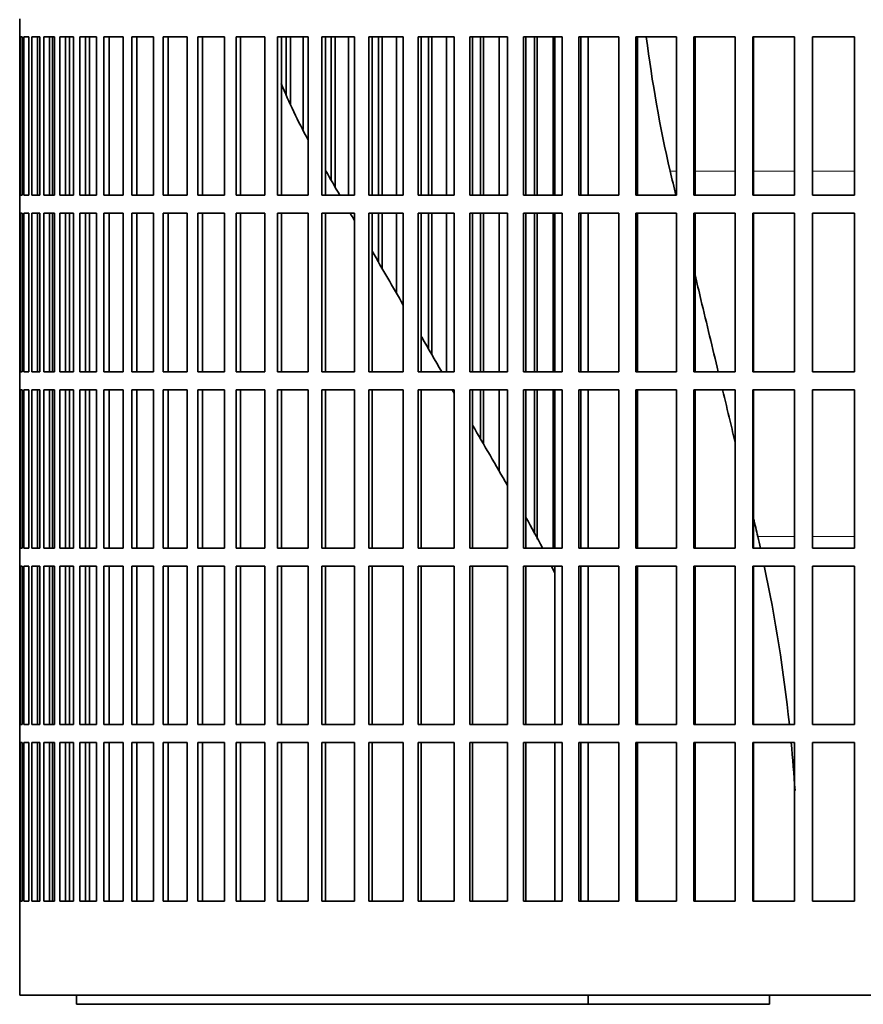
# Model space of a CAD drawing. Header units: millimetres. Extents: x 382 to 1256, y -1271 to 1550.
# Tile 14 of 22: x 879 to 1020, y 7 to 171. Entities that reach past the tile are written whole.
import ezdxf

# ---------------------------------------------------------------- set-up
doc = ezdxf.new("R2010")
doc.units = ezdxf.units.MM
doc.layers.add('VSI344-454_FILTR', color=7, linetype='Continuous')
doc.layers.add('VSI344-454_SUPPO', color=7, linetype='Continuous')

# ---------------------------------------------------------------- blocks, each defined once
blk = doc.blocks.new('SE3')
at = {"layer": 'VSI344-454_FILTR', "color": 7, "linetype": 'Continuous', "lineweight": 35}
for p, q in [((879.46, 171.54), (879.46, 168.54)), ((879.46, 168.54), (879.46, 168.54)), ((879.46, 142.04), (879.46, 168.54)), ((879.52, 142.04), (879.52, 168.54)), ((879.52, 168.54), (879.88, 168.54)), ((879.88, 142.04), (879.88, 168.54)), ((880.14, 142.04), (880.14, 168.54)), ((880.14, 168.54), (881, 168.54)), ((881, 142.04), (881, 168.54)), ((881.47, 142.04), (881.47, 168.54)), ((881.47, 168.54), (882.81, 168.54)), ((882.45, 142.04), (882.45, 168.54)), ((882.81, 142.04), (882.81, 168.54)), ((882.81, 142.04), (882.81, 168.54)), ((883.48, 142.04), (883.48, 168.54)), ((883.48, 168.54), (885.3, 168.54)), ((884.45, 142.04), (884.45, 168.54)), ((884.95, 142.04), (884.95, 168.54)), ((885.3, 142.04), (885.3, 168.54)), ((886.17, 142.04), (886.17, 168.54)), ((886.17, 168.54), (888.47, 168.54)), ((887.12, 142.04), (887.12, 168.54)), ((887.76, 142.04), (887.76, 168.54)), ((888.47, 142.04), (888.47, 168.54)), ((889.53, 142.04), (889.53, 168.54)), ((889.53, 168.54), (892.28, 168.54)), ((890.45, 142.04), (890.45, 168.54)), ((892.28, 142.04), (892.28, 168.54)), ((893.54, 142.04), (893.54, 168.54)), ((893.54, 168.54), (896.74, 168.54)), ((894.43, 142.04), (894.43, 168.54)), ((896.74, 142.04), (896.74, 168.54)), ((898.18, 142.04), (898.18, 168.54)), ((898.18, 168.54), (901.81, 168.54)), ((899.04, 142.04), (899.04, 168.54)), ((901.81, 142.04), (901.81, 168.54)), ((903.43, 142.04), (903.43, 168.54)), ((903.43, 168.54), (907.47, 168.54)), ((904.25, 142.04), (904.25, 168.54)), ((907.47, 142.04), (907.47, 168.54)), ((909.26, 142.04), (909.26, 168.54)), ((909.26, 168.54), (913.69, 168.54)), ((910.04, 142.04), (910.04, 168.54)), ((913.69, 142.04), (913.69, 168.54)), ((915.64, 142.04), (915.64, 168.54)), ((915.64, 168.54), (920.44, 168.54)), ((916.38, 142.04), (916.38, 168.54)), ((920.44, 142.04), (920.44, 168.54)), ((922.55, 168.54), (927.7, 168.54)), ((922.55, 142.04), (922.55, 168.54)), ((923.23, 142.04), (923.23, 168.54)), ((924.01, 158.91), (924.01, 168.54)), ((924.72, 157.19), (924.72, 168.54)), ((926.85, 153.03), (926.85, 168.54)), ((927.7, 142.04), (927.7, 168.54)), ((929.95, 168.54), (935.41, 168.54)), ((929.95, 142.04), (929.95, 168.54)), ((930.58, 142.04), (930.58, 168.54)), ((931.5, 144.59), (931.5, 168.54)), ((932.16, 143.45), (932.16, 168.54)), ((934.42, 142.04), (934.42, 168.54)), ((935.41, 142.04), (935.41, 168.54)), ((937.8, 168.54), (943.56, 168.54)), ((937.8, 142.04), (937.8, 168.54)), ((938.37, 142.04), (938.37, 168.54)), ((939.44, 142.04), (939.44, 168.54)), ((940.04, 142.04), (940.04, 168.54)), ((942.42, 142.04), (942.42, 168.54)), ((943.56, 142.04), (943.56, 168.54)), ((946.06, 168.54), (952.09, 168.54)), ((946.06, 142.04), (946.06, 168.54)), ((946.58, 142.04), (946.58, 168.54)), ((947.78, 142.04), (947.78, 168.54)), ((948.32, 142.04), (948.32, 168.54)), ((950.82, 142.04), (950.82, 168.54)), ((952.09, 142.04), (952.09, 168.54)), ((954.7, 168.54), (960.97, 168.54)), ((954.7, 142.04), (954.7, 168.54)), ((955.15, 142.04), (955.15, 168.54)), ((956.49, 142.04), (956.49, 168.54)), ((956.97, 142.04), (956.97, 168.54)), ((959.57, 142.04), (959.57, 168.54)), ((960.97, 142.04), (960.97, 168.54)), ((963.67, 168.54), (970.15, 168.54)), ((963.67, 142.04), (963.67, 168.54)), ((964.06, 142.04), (964.06, 168.54)), ((965.52, 142.04), (965.52, 168.54)), ((965.94, 142.04), (965.94, 168.54)), ((968.63, 142.04), (968.63, 168.54)), ((970.15, 142.04), (970.15, 168.54)), ((972.93, 168.54), (979.58, 168.54)), ((972.93, 142.04), (972.93, 168.54)), ((973.26, 142.04), (973.26, 168.54)), ((979.58, 142.04), (979.58, 168.54)), ((982.43, 168.54), (989.23, 168.54)), ((982.43, 142.04), (982.43, 168.54)), ((982.69, 142.04), (982.69, 168.54)), ((989.23, 142.04), (989.23, 168.54)), ((992.14, 168.54), (999.04, 168.54)), ((992.14, 142.04), (992.14, 168.54)), ((992.33, 142.04), (992.33, 168.54)), ((999.04, 142.04), (999.04, 168.54)), ((1001.99, 168.54), (1008.97, 168.54)), ((1001.99, 142.04), (1001.99, 168.54)), ((1002.11, 142.04), (1002.11, 168.54)), ((1008.97, 142.04), (1008.97, 168.54)), ((1011.94, 168.54), (1018.97, 168.54)), ((1011.94, 142.04), (1011.94, 168.54)), ((1011.99, 142.04), (1011.99, 168.54)), ((1018.97, 142.04), (1018.97, 168.54)), ((879.46, 142.04), (879.46, 142.04)), ((879.46, 142.04), (879.46, 139.04)), ((879.52, 142.04), (879.88, 142.04)), ((880.14, 142.04), (881, 142.04)), ((881.47, 142.04), (882.81, 142.04)), ((883.48, 142.04), (885.3, 142.04)), ((886.17, 142.04), (888.47, 142.04)), ((889.53, 142.04), (892.28, 142.04)), ((893.54, 142.04), (896.74, 142.04)), ((898.18, 142.04), (901.81, 142.04)), ((903.43, 142.04), (907.47, 142.04)), ((909.26, 142.04), (913.69, 142.04)), ((915.64, 142.04), (920.44, 142.04)), ((922.55, 142.04), (927.7, 142.04)), ((929.95, 142.04), (935.41, 142.04)), ((937.8, 142.04), (943.56, 142.04)), ((946.06, 142.04), (952.09, 142.04)), ((954.7, 142.04), (960.97, 142.04)), ((963.67, 142.04), (970.15, 142.04)), ((972.93, 142.04), (979.58, 142.04)), ((982.43, 142.04), (989.23, 142.04)), ((992.14, 142.04), (999.04, 142.04)), ((1001.99, 142.04), (1008.97, 142.04)), ((1011.94, 142.04), (1018.97, 142.04)), ((879.46, 139.04), (879.46, 139.04)), ((879.46, 112.54), (879.46, 139.04)), ((879.52, 112.54), (879.52, 139.04)), ((879.52, 139.04), (879.88, 139.04)), ((879.88, 112.54), (879.88, 139.04)), ((880.14, 112.54), (880.14, 139.04)), ((880.14, 139.04), (881, 139.04)), ((881, 112.54), (881, 139.04)), ((881.47, 112.54), (881.47, 139.04)), ((881.47, 139.04), (882.81, 139.04)), ((882.45, 112.54), (882.45, 139.04)), ((882.81, 112.54), (882.81, 139.04)), ((882.81, 112.54), (882.81, 139.04)), ((883.48, 112.54), (883.48, 139.04)), ((883.48, 139.04), (885.3, 139.04)), ((884.45, 112.54), (884.45, 139.04)), ((884.95, 112.54), (884.95, 139.04)), ((885.3, 112.54), (885.3, 139.04)), ((886.17, 112.54), (886.17, 139.04)), ((886.17, 139.04), (888.47, 139.04)), ((887.12, 112.54), (887.12, 139.04)), ((887.76, 112.54), (887.76, 139.04)), ((888.47, 112.54), (888.47, 139.04)), ((889.53, 112.54), (889.53, 139.04)), ((889.53, 139.04), (892.28, 139.04)), ((890.45, 112.54), (890.45, 139.04)), ((892.28, 112.54), (892.28, 139.04)), ((893.54, 112.54), (893.54, 139.04)), ((893.54, 139.04), (896.74, 139.04)), ((894.43, 112.54), (894.43, 139.04)), ((896.74, 112.54), (896.74, 139.04)), ((898.18, 112.54), (898.18, 139.04)), ((898.18, 139.04), (901.81, 139.04)), ((899.04, 112.54), (899.04, 139.04)), ((901.81, 112.54), (901.81, 139.04)), ((903.43, 112.54), (903.43, 139.04)), ((903.43, 139.04), (907.47, 139.04)), ((904.25, 112.54), (904.25, 139.04)), ((907.47, 112.54), (907.47, 139.04)), ((909.26, 112.54), (909.26, 139.04)), ((909.26, 139.04), (913.69, 139.04)), ((910.04, 112.54), (910.04, 139.04)), ((913.69, 112.54), (913.69, 139.04)), ((915.64, 112.54), (915.64, 139.04)), ((915.64, 139.04), (920.44, 139.04)), ((916.38, 112.54), (916.38, 139.04)), ((920.44, 112.54), (920.44, 139.04)), ((922.55, 139.04), (927.7, 139.04)), ((922.55, 112.54), (922.55, 139.04)), ((923.23, 112.54), (923.23, 139.04)), ((927.7, 112.54), (927.7, 139.04)), ((929.95, 139.04), (935.41, 139.04)), ((929.95, 112.54), (929.95, 139.04)), ((930.58, 112.54), (930.58, 139.04)), ((935.41, 112.54), (935.41, 139.04)), ((937.8, 139.04), (943.56, 139.04)), ((937.8, 112.54), (937.8, 139.04)), ((938.37, 112.54), (938.37, 139.04)), ((939.44, 130.84), (939.44, 139.04)), ((940.04, 129.8), (940.04, 139.04)), ((942.42, 125.67), (942.42, 139.04)), ((943.56, 112.54), (943.56, 139.04)), ((946.06, 139.04), (952.09, 139.04)), ((946.06, 112.54), (946.06, 139.04)), ((946.58, 112.54), (946.58, 139.04)), ((947.78, 116.39), (947.78, 139.04)), ((948.32, 115.45), (948.32, 139.04)), ((950.82, 112.54), (950.82, 139.04)), ((952.09, 112.54), (952.09, 139.04)), ((954.7, 139.04), (960.97, 139.04)), ((954.7, 112.54), (954.7, 139.04)), ((955.15, 112.54), (955.15, 139.04)), ((956.49, 112.54), (956.49, 139.04)), ((956.97, 112.54), (956.97, 139.04)), ((959.57, 112.54), (959.57, 139.04)), ((960.97, 112.54), (960.97, 139.04)), ((963.67, 139.04), (970.15, 139.04)), ((963.67, 112.54), (963.67, 139.04)), ((964.06, 112.54), (964.06, 139.04)), ((965.52, 112.54), (965.52, 139.04)), ((965.94, 112.54), (965.94, 139.04)), ((968.63, 112.54), (968.63, 139.04)), ((970.15, 112.54), (970.15, 139.04)), ((972.93, 139.04), (979.58, 139.04)), ((972.93, 112.54), (972.93, 139.04)), ((973.26, 112.54), (973.26, 139.04)), ((979.58, 112.54), (979.58, 139.04)), ((982.43, 139.04), (989.23, 139.04)), ((982.43, 112.54), (982.43, 139.04)), ((982.69, 112.54), (982.69, 139.04)), ((989.23, 112.54), (989.23, 139.04)), ((992.14, 139.04), (999.04, 139.04)), ((992.14, 112.54), (992.14, 139.04)), ((992.33, 112.54), (992.33, 139.04)), ((999.04, 112.54), (999.04, 139.04)), ((1001.99, 139.04), (1008.97, 139.04)), ((1001.99, 112.54), (1001.99, 139.04)), ((1002.11, 112.54), (1002.11, 139.04)), ((1008.97, 112.54), (1008.97, 139.04)), ((1011.94, 139.04), (1018.97, 139.04)), ((1011.94, 112.54), (1011.94, 139.04)), ((1011.99, 112.54), (1011.99, 139.04)), ((1018.97, 112.54), (1018.97, 139.04)), ((879.46, 112.54), (879.46, 112.54)), ((879.46, 112.54), (879.46, 109.54)), ((879.52, 112.54), (879.88, 112.54)), ((880.14, 112.54), (881, 112.54)), ((881.47, 112.54), (882.81, 112.54)), ((883.48, 112.54), (885.3, 112.54)), ((886.17, 112.54), (888.47, 112.54)), ((889.53, 112.54), (892.28, 112.54)), ((893.54, 112.54), (896.74, 112.54)), ((898.18, 112.54), (901.81, 112.54)), ((903.43, 112.54), (907.47, 112.54)), ((909.26, 112.54), (913.69, 112.54)), ((915.64, 112.54), (920.44, 112.54)), ((922.55, 112.54), (927.7, 112.54)), ((929.95, 112.54), (935.41, 112.54)), ((937.8, 112.54), (943.56, 112.54)), ((946.06, 112.54), (952.09, 112.54)), ((954.7, 112.54), (960.97, 112.54)), ((963.67, 112.54), (970.15, 112.54)), ((972.93, 112.54), (979.58, 112.54)), ((982.43, 112.54), (989.23, 112.54)), ((992.14, 112.54), (999.04, 112.54)), ((1001.99, 112.54), (1008.97, 112.54)), ((1011.94, 112.54), (1018.97, 112.54)), ((879.46, 109.54), (879.46, 109.54)), ((879.46, 83.04), (879.46, 109.54)), ((879.52, 83.04), (879.52, 109.54)), ((879.52, 109.54), (879.88, 109.54)), ((879.88, 83.04), (879.88, 109.54)), ((880.14, 83.04), (880.14, 109.54)), ((880.14, 109.54), (881, 109.54)), ((881, 83.04), (881, 109.54)), ((881.47, 83.04), (881.47, 109.54)), ((881.47, 109.54), (882.81, 109.54)), ((882.45, 83.04), (882.45, 109.54)), ((882.81, 83.04), (882.81, 109.54)), ((882.81, 83.04), (882.81, 109.54)), ((883.48, 83.04), (883.48, 109.54)), ((883.48, 109.54), (885.3, 109.54)), ((884.45, 83.04), (884.45, 109.54)), ((884.95, 83.04), (884.95, 109.54)), ((885.3, 83.04), (885.3, 109.54)), ((886.17, 83.04), (886.17, 109.54)), ((886.17, 109.54), (888.47, 109.54)), ((887.12, 83.04), (887.12, 109.54)), ((887.76, 83.04), (887.76, 109.54)), ((888.47, 83.04), (888.47, 109.54)), ((889.53, 83.04), (889.53, 109.54)), ((889.53, 109.54), (892.28, 109.54)), ((890.45, 83.04), (890.45, 109.54)), ((892.28, 83.04), (892.28, 109.54)), ((893.54, 83.04), (893.54, 109.54)), ((893.54, 109.54), (896.74, 109.54)), ((894.43, 83.04), (894.43, 109.54)), ((896.74, 83.04), (896.74, 109.54)), ((898.18, 83.04), (898.18, 109.54)), ((898.18, 109.54), (901.81, 109.54)), ((899.04, 83.04), (899.04, 109.54)), ((901.81, 83.04), (901.81, 109.54)), ((903.43, 83.04), (903.43, 109.54)), ((903.43, 109.54), (907.47, 109.54)), ((904.25, 83.04), (904.25, 109.54)), ((907.47, 83.04), (907.47, 109.54)), ((909.26, 83.04), (909.26, 109.54)), ((909.26, 109.54), (913.69, 109.54)), ((910.04, 83.04), (910.04, 109.54)), ((913.69, 83.04), (913.69, 109.54)), ((915.64, 83.04), (915.64, 109.54)), ((915.64, 109.54), (920.44, 109.54)), ((916.38, 83.04), (916.38, 109.54)), ((920.44, 83.04), (920.44, 109.54)), ((922.55, 109.54), (927.7, 109.54)), ((922.55, 83.04), (922.55, 109.54)), ((923.23, 83.04), (923.23, 109.54)), ((927.7, 83.04), (927.7, 109.54)), ((929.95, 109.54), (935.41, 109.54)), ((929.95, 83.04), (929.95, 109.54)), ((930.58, 83.04), (930.58, 109.54)), ((935.41, 83.04), (935.41, 109.54)), ((937.8, 109.54), (943.56, 109.54)), ((937.8, 83.04), (937.8, 109.54)), ((938.37, 83.04), (938.37, 109.54)), ((943.56, 83.04), (943.56, 109.54)), ((946.06, 109.54), (952.09, 109.54)), ((946.06, 83.04), (946.06, 109.54)), ((946.58, 83.04), (946.58, 109.54)), ((952.09, 83.04), (952.09, 109.54)), ((954.7, 109.54), (960.97, 109.54)), ((954.7, 83.04), (954.7, 109.54)), ((955.15, 83.04), (955.15, 109.54)), ((956.49, 101.31), (956.49, 109.54)), ((956.97, 100.47), (956.97, 109.54)), ((959.57, 95.97), (959.57, 109.54)), ((960.97, 83.04), (960.97, 109.54)), ((963.67, 109.54), (970.15, 109.54)), ((963.67, 83.04), (963.67, 109.54)), ((964.06, 83.04), (964.06, 109.54)), ((965.52, 85.38), (965.52, 109.54)), ((965.94, 84.56), (965.94, 109.54)), ((968.63, 83.04), (968.63, 109.54)), ((970.15, 83.04), (970.15, 109.54)), ((972.93, 109.54), (979.58, 109.54)), ((972.93, 83.04), (972.93, 109.54)), ((973.26, 83.04), (973.26, 109.54)), ((979.58, 83.04), (979.58, 109.54)), ((982.43, 109.54), (989.23, 109.54)), ((982.43, 83.04), (982.43, 109.54)), ((982.69, 83.04), (982.69, 109.54)), ((989.23, 83.04), (989.23, 109.54)), ((992.14, 109.54), (999.04, 109.54)), ((992.14, 83.04), (992.14, 109.54)), ((992.33, 83.04), (992.33, 109.54)), ((999.04, 83.04), (999.04, 109.54)), ((1001.99, 109.54), (1008.97, 109.54)), ((1001.99, 83.04), (1001.99, 109.54)), ((1002.11, 83.04), (1002.11, 109.54)), ((1008.97, 83.04), (1008.97, 109.54)), ((1011.94, 109.54), (1018.97, 109.54)), ((1011.94, 83.04), (1011.94, 109.54)), ((1011.99, 83.04), (1011.99, 109.54)), ((1018.97, 83.04), (1018.97, 109.54)), ((879.46, 83.04), (879.46, 83.04)), ((879.46, 83.04), (879.46, 80.04)), ((879.52, 83.04), (879.88, 83.04)), ((880.14, 83.04), (881, 83.04)), ((881.47, 83.04), (882.81, 83.04)), ((883.48, 83.04), (885.3, 83.04)), ((886.17, 83.04), (888.47, 83.04)), ((889.53, 83.04), (892.28, 83.04)), ((893.54, 83.04), (896.74, 83.04)), ((898.18, 83.04), (901.81, 83.04)), ((903.43, 83.04), (907.47, 83.04)), ((909.26, 83.04), (913.69, 83.04)), ((915.64, 83.04), (920.44, 83.04)), ((922.55, 83.04), (927.7, 83.04)), ((929.95, 83.04), (935.41, 83.04)), ((937.8, 83.04), (943.56, 83.04)), ((946.06, 83.04), (952.09, 83.04)), ((954.7, 83.04), (960.97, 83.04)), ((963.67, 83.04), (970.15, 83.04)), ((972.93, 83.04), (979.58, 83.04)), ((982.43, 83.04), (989.23, 83.04)), ((992.14, 83.04), (999.04, 83.04)), ((1001.99, 83.04), (1008.97, 83.04)), ((1011.94, 83.04), (1018.97, 83.04)), ((879.46, 80.04), (879.46, 80.04)), ((879.46, 53.54), (879.46, 80.04)), ((879.52, 53.54), (879.52, 80.04)), ((879.52, 80.04), (879.88, 80.04)), ((879.88, 53.54), (879.88, 80.04)), ((880.14, 53.54), (880.14, 80.04)), ((880.14, 80.04), (881, 80.04)), ((881, 53.54), (881, 80.04)), ((881.47, 53.54), (881.47, 80.04)), ((881.47, 80.04), (882.81, 80.04)), ((882.45, 53.54), (882.45, 80.04)), ((882.81, 53.54), (882.81, 80.04)), ((882.81, 53.54), (882.81, 80.04)), ((883.48, 53.54), (883.48, 80.04)), ((883.48, 80.04), (885.3, 80.04)), ((884.45, 53.54), (884.45, 80.04)), ((884.95, 53.54), (884.95, 80.04)), ((885.3, 53.54), (885.3, 80.04)), ((886.17, 53.54), (886.17, 80.04)), ((886.17, 80.04), (888.47, 80.04)), ((887.12, 53.54), (887.12, 80.04)), ((887.76, 53.54), (887.76, 80.04)), ((888.47, 53.54), (888.47, 80.04)), ((889.53, 53.54), (889.53, 80.04)), ((889.53, 80.04), (892.28, 80.04)), ((890.45, 53.54), (890.45, 80.04)), ((892.28, 53.54), (892.28, 80.04)), ((893.54, 53.54), (893.54, 80.04)), ((893.54, 80.04), (896.74, 80.04)), ((894.43, 53.54), (894.43, 80.04)), ((896.74, 53.54), (896.74, 80.04)), ((898.18, 53.54), (898.18, 80.04)), ((898.18, 80.04), (901.81, 80.04)), ((899.04, 53.54), (899.04, 80.04)), ((901.81, 53.54), (901.81, 80.04)), ((903.43, 53.54), (903.43, 80.04)), ((903.43, 80.04), (907.47, 80.04)), ((904.25, 53.54), (904.25, 80.04)), ((907.47, 53.54), (907.47, 80.04)), ((909.26, 53.54), (909.26, 80.04)), ((909.26, 80.04), (913.69, 80.04)), ((910.04, 53.54), (910.04, 80.04)), ((913.69, 53.54), (913.69, 80.04)), ((915.64, 53.54), (915.64, 80.04)), ((915.64, 80.04), (920.44, 80.04)), ((916.38, 53.54), (916.38, 80.04)), ((920.44, 53.54), (920.44, 80.04)), ((922.55, 80.04), (927.7, 80.04)), ((922.55, 53.54), (922.55, 80.04)), ((923.23, 53.54), (923.23, 80.04)), ((927.7, 53.54), (927.7, 80.04)), ((929.95, 80.04), (935.41, 80.04)), ((929.95, 53.54), (929.95, 80.04)), ((930.58, 53.54), (930.58, 80.04)), ((935.41, 53.54), (935.41, 80.04)), ((937.8, 80.04), (943.56, 80.04)), ((937.8, 53.54), (937.8, 80.04)), ((938.37, 53.54), (938.37, 80.04)), ((943.56, 53.54), (943.56, 80.04)), ((946.06, 80.04), (952.09, 80.04)), ((946.06, 53.54), (946.06, 80.04)), ((946.58, 53.54), (946.58, 80.04)), ((952.09, 53.54), (952.09, 80.04)), ((954.7, 80.04), (960.97, 80.04)), ((954.7, 53.54), (954.7, 80.04)), ((955.15, 53.54), (955.15, 80.04)), ((960.97, 53.54), (960.97, 80.04)), ((963.67, 80.04), (970.15, 80.04)), ((963.67, 53.54), (963.67, 80.04)), ((964.06, 53.54), (964.06, 80.04)), ((970.15, 53.54), (970.15, 80.04)), ((972.93, 80.04), (979.58, 80.04)), ((972.93, 53.54), (972.93, 80.04)), ((973.26, 53.54), (973.26, 80.04)), ((979.58, 53.54), (979.58, 80.04)), ((982.43, 80.04), (989.23, 80.04)), ((982.43, 53.54), (982.43, 80.04)), ((982.69, 53.54), (982.69, 80.04)), ((989.23, 53.54), (989.23, 80.04)), ((992.14, 80.04), (999.04, 80.04)), ((992.14, 53.54), (992.14, 80.04)), ((992.33, 53.54), (992.33, 80.04)), ((999.04, 53.54), (999.04, 80.04)), ((1001.99, 80.04), (1008.97, 80.04)), ((1001.99, 53.54), (1001.99, 80.04)), ((1002.11, 53.54), (1002.11, 80.04)), ((1008.97, 53.54), (1008.97, 80.04)), ((1011.94, 80.04), (1018.97, 80.04)), ((1011.94, 53.54), (1011.94, 80.04)), ((1011.99, 53.54), (1011.99, 80.04)), ((1018.97, 53.54), (1018.97, 80.04)), ((879.46, 53.54), (879.46, 53.54)), ((879.46, 53.54), (879.46, 50.54)), ((879.52, 53.54), (879.88, 53.54)), ((880.14, 53.54), (881, 53.54)), ((881.47, 53.54), (882.81, 53.54)), ((883.48, 53.54), (885.3, 53.54)), ((886.17, 53.54), (888.47, 53.54)), ((889.53, 53.54), (892.28, 53.54)), ((893.54, 53.54), (896.74, 53.54)), ((898.18, 53.54), (901.81, 53.54)), ((903.43, 53.54), (907.47, 53.54)), ((909.26, 53.54), (913.69, 53.54)), ((915.64, 53.54), (920.44, 53.54)), ((922.55, 53.54), (927.7, 53.54)), ((929.95, 53.54), (935.41, 53.54)), ((937.8, 53.54), (943.56, 53.54)), ((946.06, 53.54), (952.09, 53.54)), ((954.7, 53.54), (960.97, 53.54)), ((963.67, 53.54), (970.15, 53.54)), ((972.93, 53.54), (979.58, 53.54)), ((982.43, 53.54), (989.23, 53.54)), ((992.14, 53.54), (999.04, 53.54)), ((1001.99, 53.54), (1008.97, 53.54)), ((1011.94, 53.54), (1018.97, 53.54)), ((879.46, 50.54), (879.46, 50.54)), ((879.46, 24.04), (879.46, 50.54)), ((879.52, 24.04), (879.52, 50.54)), ((879.52, 50.54), (879.88, 50.54)), ((879.88, 24.04), (879.88, 50.54)), ((880.14, 24.04), (880.14, 50.54)), ((880.14, 50.54), (881, 50.54)), ((881, 24.04), (881, 50.54)), ((881.47, 24.04), (881.47, 50.54)), ((881.47, 50.54), (882.81, 50.54)), ((882.45, 24.04), (882.45, 50.54)), ((882.81, 24.04), (882.81, 50.54)), ((882.81, 24.04), (882.81, 50.54)), ((883.48, 24.04), (883.48, 50.54)), ((883.48, 50.54), (885.3, 50.54)), ((884.45, 24.04), (884.45, 50.54)), ((884.95, 24.04), (884.95, 50.54)), ((885.3, 24.04), (885.3, 50.54)), ((886.17, 24.04), (886.17, 50.54)), ((886.17, 50.54), (888.47, 50.54)), ((887.12, 24.04), (887.12, 50.54)), ((887.76, 24.04), (887.76, 50.54)), ((888.47, 24.04), (888.47, 50.54)), ((889.53, 24.04), (889.53, 50.54)), ((889.53, 50.54), (892.28, 50.54)), ((890.45, 24.04), (890.45, 50.54)), ((892.28, 24.04), (892.28, 50.54)), ((893.54, 24.04), (893.54, 50.54)), ((893.54, 50.54), (896.74, 50.54)), ((894.43, 24.04), (894.43, 50.54)), ((896.74, 24.04), (896.74, 50.54)), ((898.18, 24.04), (898.18, 50.54)), ((898.18, 50.54), (901.81, 50.54)), ((899.04, 24.04), (899.04, 50.54)), ((901.81, 24.04), (901.81, 50.54)), ((903.43, 24.04), (903.43, 50.54)), ((903.43, 50.54), (907.47, 50.54)), ((904.25, 24.04), (904.25, 50.54)), ((907.47, 24.04), (907.47, 50.54)), ((909.26, 24.04), (909.26, 50.54)), ((909.26, 50.54), (913.69, 50.54)), ((910.04, 24.04), (910.04, 50.54)), ((913.69, 24.04), (913.69, 50.54)), ((915.64, 24.04), (915.64, 50.54)), ((915.64, 50.54), (920.44, 50.54)), ((916.38, 24.04), (916.38, 50.54)), ((920.44, 24.04), (920.44, 50.54)), ((922.55, 24.04), (922.55, 50.54)), ((922.55, 50.54), (927.7, 50.54)), ((923.23, 24.04), (923.23, 50.54)), ((927.7, 24.04), (927.7, 50.54)), ((929.95, 50.54), (935.41, 50.54)), ((929.95, 24.04), (929.95, 50.54)), ((930.58, 24.04), (930.58, 50.54)), ((935.41, 24.04), (935.41, 50.54)), ((937.8, 50.54), (943.56, 50.54)), ((937.8, 24.04), (937.8, 50.54)), ((938.37, 24.04), (938.37, 50.54)), ((943.56, 24.04), (943.56, 50.54)), ((946.06, 50.54), (952.09, 50.54)), ((946.06, 24.04), (946.06, 50.54)), ((946.58, 24.04), (946.58, 50.54)), ((952.09, 24.04), (952.09, 50.54)), ((954.7, 50.54), (960.97, 50.54)), ((954.7, 24.04), (954.7, 50.54)), ((955.15, 24.04), (955.15, 50.54)), ((960.97, 24.04), (960.97, 50.54)), ((963.67, 50.54), (970.15, 50.54)), ((963.67, 24.04), (963.67, 50.54)), ((964.06, 24.04), (964.06, 50.54)), ((970.15, 24.04), (970.15, 50.54)), ((972.93, 50.54), (979.58, 50.54)), ((972.93, 24.04), (972.93, 50.54)), ((973.26, 24.04), (973.26, 50.54)), ((979.58, 24.04), (979.58, 50.54)), ((982.43, 50.54), (989.23, 50.54)), ((982.43, 24.04), (982.43, 50.54)), ((982.69, 24.04), (982.69, 50.54)), ((989.23, 24.04), (989.23, 50.54)), ((992.14, 50.54), (999.04, 50.54)), ((992.14, 24.04), (992.14, 50.54)), ((992.33, 24.04), (992.33, 50.54)), ((999.04, 24.04), (999.04, 50.54)), ((1001.99, 50.54), (1008.97, 50.54)), ((1001.99, 24.04), (1001.99, 50.54)), ((1002.11, 24.04), (1002.11, 50.54)), ((1008.97, 24.04), (1008.97, 50.54)), ((1011.94, 50.54), (1018.97, 50.54)), ((1011.94, 24.04), (1011.94, 50.54)), ((1011.99, 24.04), (1011.99, 50.54)), ((1018.97, 24.04), (1018.97, 50.54)), ((879.46, 24.04), (879.46, 24.04)), ((879.46, 24.04), (879.46, 8.29)), ((879.52, 24.04), (879.88, 24.04)), ((880.14, 24.04), (881, 24.04)), ((881.47, 24.04), (882.81, 24.04)), ((883.48, 24.04), (885.3, 24.04)), ((886.17, 24.04), (888.47, 24.04)), ((889.53, 24.04), (892.28, 24.04)), ((893.54, 24.04), (896.74, 24.04)), ((898.18, 24.04), (901.81, 24.04)), ((903.43, 24.04), (907.47, 24.04)), ((909.26, 24.04), (913.69, 24.04)), ((915.64, 24.04), (920.44, 24.04)), ((922.55, 24.04), (927.7, 24.04)), ((929.95, 24.04), (935.41, 24.04)), ((937.8, 24.04), (943.56, 24.04)), ((946.06, 24.04), (952.09, 24.04)), ((954.7, 24.04), (960.97, 24.04)), ((963.67, 24.04), (970.15, 24.04)), ((972.93, 24.04), (979.58, 24.04)), ((982.43, 24.04), (989.23, 24.04)), ((992.14, 24.04), (999.04, 24.04)), ((1001.99, 24.04), (1008.97, 24.04)), ((1011.94, 24.04), (1018.97, 24.04)), ((879.46, 8.29), (1158.27, 8.29))]:
    blk.add_line(p, q, dxfattribs=at)
at = {"layer": 'VSI344-454_SUPPO', "color": 7, "linetype": 'Continuous', "lineweight": 35}
for p, q in [((891.12, 142.04), (891.12, 168.54)), ((968.89, 142.04), (968.89, 168.54)), ((974.49, 142.04), (974.49, 168.54)), ((891.12, 112.54), (891.12, 139.04)), ((968.89, 112.54), (968.89, 139.04)), ((974.49, 112.54), (974.49, 139.04)), ((891.12, 83.04), (891.12, 109.54)), ((968.89, 83.04), (968.89, 109.54)), ((974.49, 83.04), (974.49, 109.54)), ((891.12, 53.54), (891.12, 80.04)), ((968.89, 53.54), (968.89, 80.04)), ((974.49, 53.54), (974.49, 80.04)), ((891.12, 24.04), (891.12, 50.54)), ((968.89, 24.04), (968.89, 50.54)), ((974.49, 24.04), (974.49, 50.54)), ((888.96, 6.79), (888.96, 8.29)), ((974.49, 6.79), (974.49, 8.29)), ((1004.79, 8.29), (1004.79, 6.79)), ((888.96, 6.79), (974.49, 6.79)), ((974.49, 6.79), (1004.79, 6.79))]:
    blk.add_line(p, q, dxfattribs=at)
at = {"layer": 'VSI344-454_SUPPO', "color": 4, "linetype": 'Continuous', "lineweight": 9}
for p, q in [((988.17, 146.09), (989.23, 146.09)), ((992.33, 146.09), (999.04, 146.09)), ((1002.11, 146.09), (1008.97, 146.09)), ((1011.99, 146.09), (1018.97, 146.09)), ((1008.97, 84.99), (1002.82, 84.99)), ((1018.97, 84.99), (1011.99, 84.99))]:
    blk.add_line(p, q, dxfattribs=at)
at = {"layer": 'VSI344-454_SUPPO', "color": 7, "linetype": 'Continuous', "lineweight": 35}
for centre, radius, start, end in [((1213.8, 197.71), 231.46, 187.2476, 192.8853), ((1015.38, 198.86), 99.78, 202.4488, 208.4347), ((851.7, 23.81), 129.49, 27.2455, 29.8039), ((741.84, 25.07), 267.78, 12.5102, 12.9312), ((851.7, 23.81), 129.49, 25.1747, 25.7473), ((741.84, 25.07), 267.78, 6.1066, 11.8568), ((741.84, 25.07), 267.78, 3.7428, 5.4637)]:
    blk.add_arc(centre, radius, start, end, dxfattribs=at)
for points in [[(932.97, 142.04), (932.18, 143.42), (931.38, 144.8), (930.58, 146.19)], [(989.14, 142.04), (988.82, 143.38), (988.49, 144.73), (988.17, 146.09)], [(935.41, 137.81), (935.18, 138.22), (934.94, 138.63), (934.71, 139.04)], [(943.56, 123.7), (941.84, 126.69), (940.11, 129.68), (938.37, 132.69)], [(952.09, 108.92), (951.97, 109.13), (951.85, 109.33), (951.74, 109.54)], [(960.97, 93.55), (959.04, 96.89), (957.1, 100.25), (955.15, 103.62)], [(964.07, 88.17), (964.07, 88.18), (964.06, 88.18), (964.06, 88.19)], [(1002.82, 84.99), (1002.59, 85.98), (1002.35, 86.97), (1002.11, 87.97)]]:
    blk.add_open_spline(points, degree=3, dxfattribs=at)
for points, knots in [([(996.21, 112.54), (995.26, 116.51), (993.97, 121.88), (992.66, 127.37), (992.33, 128.75)], [0.4707547, 0.4707547, 0.4707547, 0.4707547, 0.6666667, 0.7318485, 0.7318485, 0.7318485, 0.7318485]), ([(950.01, 112.54), (948.89, 114.46), (947.75, 116.44), (946.6, 118.43), (946.58, 118.48)], [0.40504609, 0.40504609, 0.40504609, 0.40504609, 0.5, 0.5025164, 0.5025164, 0.5025164, 0.5025164]), ([(999.04, 100.74), (998.76, 101.91), (998.06, 104.82), (997.36, 107.77), (996.93, 109.54)], [0.2737146, 0.2737146, 0.2737146, 0.2737146, 0.3333333, 0.4212192, 0.4212192, 0.4212192, 0.4212192])]:
    blk.add_open_spline(points, degree=3, knots=knots, dxfattribs=at)

msp = doc.modelspace()

# ---------------------------------------------------------------- block references
msp.add_blockref('SE3', (0, 0))

doc.saveas('drawing.dxf')
